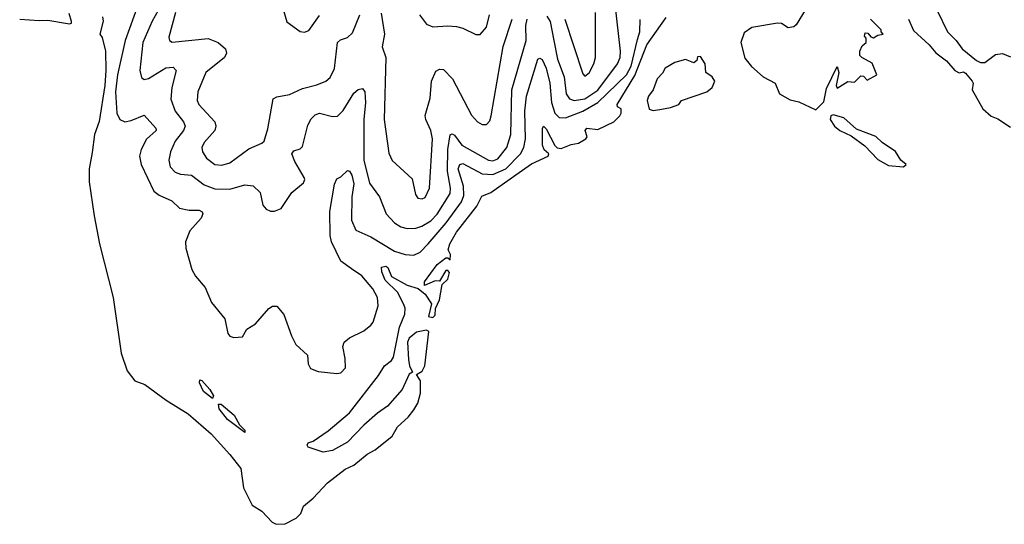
# Model space of a CAD drawing. Extents: x 2143765 to 2212931, y 878955 to 1017455.
# Tile 7 of 256: x 2158863 to 2163466, y 878955 to 881312. Entities that reach past the tile are written whole.
import ezdxf

# ---------------------------------------------------------------- set-up
doc = ezdxf.new("R2010")
doc.units = 0

msp = doc.modelspace()

# ---------------------------------------------------------------- linework, layer by layer
at = {"layer": '0CON20XD'}
for points in [[(2159417, 881383), (2159357.1, 881215), (2159319.8, 881055), (2159311.2, 880975), (2159317.8, 880875), (2159332.1, 880845), (2159355, 880834.7), (2159385, 880840.7), (2159445, 880865.7), (2159499.4, 880805), (2159501.9, 880795), (2159456.2, 880753.8), (2159431.3, 880705), (2159424.1, 880675), (2159431.9, 880635), (2159490.7, 880510.7), (2159515, 880491.9), (2159575, 880466.4), (2159611.1, 880431.1), (2159655, 880422.5), (2159701.8, 880421.8), (2159715.7, 880415), (2159718.9, 880405), (2159711.5, 880385), (2159658.5, 880325), (2159638.9, 880275), (2159640, 880245), (2159667.8, 880145), (2159684.6, 880114.6), (2159730.9, 880060.9), (2159760.3, 879990.3), (2159822, 879915), (2159835.9, 879845.9), (2159845, 879833.8), (2159865, 879826.7), (2159905, 879830), (2159925, 879866.2), (2159965, 879891.2), (2160027.3, 879962.7), (2160045, 879974), (2160065, 879973.8), (2160098.1, 879935), (2160133.3, 879835), (2160154.5, 879794.5), (2160208, 879745), (2160211.2, 879705), (2160222.3, 879682.3), (2160258, 879668), (2160345, 879659.2), (2160365, 879662.5), (2160385.7, 879685), (2160385, 879730), (2160373.3, 879785), (2160380, 879805), (2160405, 879825.6), (2160472.1, 879857.9), (2160505, 879884.3), (2160515, 879898.8), (2160539.3, 879975), (2160535.9, 880015), (2160513.5, 880055), (2160462.4, 880115), (2160415, 880148.2), (2160364.3, 880184.3), (2160321.3, 880275), (2160313.9, 880303.8), (2160313.6, 880416.4), (2160335, 880543.3), (2160345, 880568), (2160365, 880578), (2160395, 880608), (2160405, 880604.2), (2160416.2, 880585), (2160425.5, 880545), (2160416.2, 880485), (2160414.1, 880375), (2160435, 880328.1), (2160505, 880297.3), (2160615, 880230.3), (2160665, 880215.3), (2160705, 880212.7), (2160735, 880226.6), (2160773.3, 880265), (2160857.5, 880362.5), (2160928.7, 880461.3), (2160938.6, 880491.4), (2160937.4, 880535), (2160913.1, 880615), (2160920.6, 880635), (2160935, 880639.5), (2161025, 880591.9), (2161075, 880589), (2161135, 880615.4), (2161204.4, 880685), (2161219.3, 880715), (2161227.3, 880755), (2161224.5, 880885), (2161232.8, 880955), (2161285, 881126.9), (2161295, 881132.5), (2161305, 881125.5), (2161324.8, 881085), (2161341.6, 881015), (2161348.8, 880925), (2161364.8, 880875), (2161385, 880854.7), (2161415, 880852.9), (2161495, 880884.3), (2161565, 880925.7), (2161699.8, 881055), (2161722.3, 881095), (2161751.4, 881218.6), (2161762.6, 881255), (2161763.4, 881313.4)], [(2160092.9, 881365), (2160111.8, 881301.8), (2160175, 881256), (2160195, 881253.8), (2160215, 881261.2), (2160265, 881331.4)], [(2161327.6, 881327.6), (2161343.3, 881303.3), (2161360.6, 881215), (2161377.5, 881127.5), (2161407.8, 881045), (2161417.1, 880965), (2161432.9, 880942.9), (2161455, 880933.7), (2161505, 880941.8), (2161565, 880982.1), (2161657.9, 881105), (2161669.5, 881135), (2161671.4, 881165), (2161646.2, 881385)], [(2162535, 881356.9), (2162492.3, 881287.7), (2162481.7, 881278.3), (2162455, 881273.3), (2162423.9, 881293.9), (2162405, 881296), (2162285.4, 881274.6), (2162249.3, 881250.7), (2162234.3, 881205.7), (2162252.7, 881132.7), (2162283.4, 881093.4), (2162338, 881045), (2162395, 881015.7), (2162414.4, 880965), (2162465, 880938.1), (2162505, 880928.5), (2162585, 880890.9), (2162621.5, 880928.5), (2162635, 880990.8), (2162685, 881092.5), (2162692.5, 881065), (2162680, 881005), (2162685, 880992.5), (2162735, 881023.3), (2162765, 881020), (2162795, 881050), (2162808.3, 881048.3), (2162825, 881030), (2162870, 881055), (2162848.3, 881108.3), (2162800, 881135), (2162790, 881145), (2162790, 881165), (2162800.7, 881189.3), (2162820, 881205), (2162820, 881225), (2162812.5, 881235), (2162815, 881250), (2162828.3, 881248.3), (2162841.7, 881231.7), (2162855, 881227.5), (2162875, 881240), (2162900, 881245), (2162890, 881255), (2162890, 881265), (2162840, 881315)], [(2158863.3, 881315), (2158955, 881307.5), (2158995, 881310), (2159096.9, 881293.1), (2159106.2, 881295), (2159106.1, 881303.9), (2159095, 881340)], [(2159250, 881325), (2159253.8, 881305), (2159237.5, 881245), (2159248.2, 881228.2), (2159264.8, 881165), (2159265.6, 881075), (2159260.6, 881005), (2159234.2, 880835.8), (2159212.9, 880775), (2159201.7, 880691.7), (2159187.3, 880615), (2159187.8, 880555), (2159211.7, 880395), (2159237.1, 880265), (2159299.5, 880015), (2159337.9, 879755), (2159365, 879672.3), (2159401.8, 879625), (2159448.6, 879608.6), (2159547.7, 879535), (2159650.4, 879470.4), (2159757.7, 879377.7), (2159845, 879280.9), (2159896.3, 879216.3), (2159909.9, 879125), (2159949.7, 879045), (2159995.9, 879015.9), (2160043.2, 878965), (2160061.4, 878955), (2160105, 878957.8), (2160155, 878983.1), (2160177.1, 879005), (2160189.7, 879040.3), (2160235, 879077.8), (2160301.7, 879148.3), (2160385, 879211.8), (2160425, 879231.7), (2160487.5, 879282.5), (2160525, 879303.3), (2160605, 879367.2), (2160630, 879410), (2160679.3, 879455), (2160705, 879489.5), (2160725, 879520.6), (2160737.2, 879567.2), (2160736.2, 879625), (2160717.5, 879655), (2160745, 879670), (2160757.7, 879695), (2160775, 879856.2), (2160765, 879862), (2160718.3, 879851.7), (2160683.8, 879825), (2160676.7, 879805), (2160681.2, 879725), (2160685.8, 879695), (2160700, 879665), (2160683.4, 879656.6), (2160651.9, 879585), (2160583, 879507), (2160535.4, 879474.6), (2160471.9, 879418.1), (2160395, 879338), (2160325, 879300), (2160282.3, 879292.3), (2160212.5, 879315), (2160207.5, 879325), (2160212.5, 879335), (2160235, 879343.3), (2160305, 879392.2), (2160404.2, 879475), (2160540.5, 879649.5), (2160568.8, 879695), (2160600.5, 879719.5), (2160610, 879735), (2160639.3, 879875), (2160663.9, 879936.1), (2160664.6, 879965), (2160657.7, 879985), (2160629.4, 880039.4), (2160571.2, 880095), (2160556.1, 880133.9), (2160555, 880156.7), (2160575, 880160), (2160583.8, 880155), (2160602, 880112), (2160675, 880071.5), (2160726.1, 880056.1), (2160759.1, 880029.1), (2160788.1, 879985), (2160774.3, 879925), (2160795, 879921.5), (2160805, 879932.5), (2160807.4, 879962.6), (2160825, 880003.3), (2160837.5, 880075), (2160865, 880100), (2160871.7, 880131.7), (2160865, 880140), (2160855, 880140), (2160825, 880090), (2160805, 880092.5), (2160755, 880070), (2160755, 880087.5), (2160815, 880168.8), (2160855, 880200), (2160865, 880200), (2160875, 880190), (2160877.5, 880215), (2160866.4, 880236.4), (2160873.5, 880265), (2160905, 880320), (2160999.9, 880440.1), (2161023.1, 880486.9), (2161065, 880505.4), (2161182.3, 880587.7), (2161255, 880638.4), (2161334.3, 880675), (2161337.1, 880685), (2161314.7, 880704.7), (2161306.8, 880725), (2161307, 880803), (2161312.5, 880815), (2161325, 880802.5), (2161365, 880724.3), (2161375, 880713.1), (2161395, 880709.6), (2161441.1, 880728.9), (2161476, 880735), (2161509.2, 880755), (2161516, 880765), (2161506, 880795), (2161514, 880805), (2161565, 880799.4), (2161640, 880835), (2161667.9, 880862.1), (2161675.4, 880874.6), (2161675.5, 880895), (2161657.5, 880905), (2161656, 880915), (2161739.1, 881050.9), (2161794.5, 881195), (2161885, 881321.4)], [(2159510.7, 881355), (2159481.9, 881305), (2159438.8, 881205), (2159425.4, 881075), (2159432.3, 881042.3), (2159445, 881031.9), (2159465, 881037.7), (2159546.2, 881086.2), (2159580, 881090), (2159594.3, 881075), (2159574.2, 880995), (2159570.4, 880940.4), (2159590.4, 880885), (2159628.9, 880835), (2159636.4, 880815), (2159629, 880795), (2159590.3, 880745), (2159568.8, 880695), (2159560, 880655), (2159567.1, 880625), (2159589.7, 880599.7), (2159615, 880590.9), (2159666.1, 880586.1), (2159725, 880540), (2159775, 880522.1), (2159845, 880520.5), (2159915, 880540.4), (2159955.4, 880535.4), (2159987.1, 880505), (2160000, 880445), (2160015, 880426.2)], [(2159591.5, 881345), (2159560.8, 881230.8), (2159563.9, 881213.9), (2159576.6, 881206.6), (2159745, 881224), (2159790.8, 881205), (2159825.7, 881175), (2159830.6, 881155), (2159820, 881135), (2159733.1, 881065), (2159695.4, 880975), (2159693.5, 880935), (2159700.7, 880915), (2159776, 880834), (2159780.6, 880815), (2159775.6, 880795), (2159725, 880738.9), (2159714.6, 880715), (2159717.1, 880695), (2159737.1, 880665), (2159775, 880635.4), (2159808.3, 880631.7), (2159845, 880642.7), (2159935, 880708.8), (2159995.5, 880734.5), (2160005.6, 880745), (2160022.6, 880802.6), (2160048.3, 880941.7), (2160065, 880950.8), (2160125, 880962.9), (2160185, 880991.2), (2160252.6, 881007.4), (2160294.7, 881025.3), (2160315, 881042.2), (2160335, 881083.3), (2160349.2, 881205), (2160362.3, 881217.7), (2160395, 881228.2), (2160419.4, 881250.6), (2160452.7, 881335)], [(2160015, 880426.2), (2160035, 880418), (2160055, 880418), (2160085, 880430), (2160135.8, 880504.2), (2160190.7, 880549.3), (2160196.7, 880565), (2160193.8, 880575), (2160149.3, 880649.3), (2160136, 880685), (2160145, 880699.2), (2160175, 880708.5), (2160185, 880719.2), (2160210.6, 880819.4), (2160225, 880848), (2160245, 880868), (2160265, 880875.6), (2160325, 880859.2), (2160348.7, 880861.3), (2160375, 880888.1), (2160425, 880968.6), (2160445, 880985.8), (2160465, 880990), (2160476.5, 880975), (2160479.5, 880925), (2160472, 880845), (2160472.4, 880655), (2160499, 880549), (2160545.5, 880485), (2160576.4, 880405), (2160615, 880363.6), (2160644.2, 880345), (2160675, 880335.9), (2160715, 880337.9), (2160743.3, 880346.7), (2160785, 880372.4), (2160815, 880402.8), (2160875, 880500.6), (2160877.3, 880525), (2160863.8, 880605), (2160865.1, 880704.9), (2160875.5, 880774.5), (2160885, 880778.9), (2160895, 880771.8), (2160930.4, 880725), (2161055, 880655.2), (2161075, 880653.1), (2161098.5, 880661.5), (2161141.1, 880715), (2161158.3, 880775), (2161163.7, 880985), (2161230, 881215), (2161229.3, 881285), (2161235.3, 881314.7)], [(2160552.4, 881342.4), (2160569.1, 881245), (2160558.2, 881185), (2160575.4, 881134.6), (2160566.3, 880845), (2160588.1, 880688.1), (2160604.8, 880654.8), (2160698.2, 880568.2), (2160713.3, 880495), (2160725, 880478.6), (2160745, 880474.4), (2160759.4, 880480.6), (2160779.1, 880525), (2160792.5, 880755), (2160785.3, 880795), (2160761.6, 880845), (2160759.2, 880865), (2160782.2, 880945), (2160788.8, 881025), (2160808.9, 881071.1), (2160825, 881081.4), (2160845, 881078.6), (2160886.3, 881036.3), (2160975.3, 880865.3), (2161002.9, 880835), (2161025, 880822.5), (2161045, 880821.9), (2161060.4, 880839.6), (2161067.4, 880862.6), (2161122.7, 881187.3), (2161165.5, 881314.5)], [(2160732.5, 881335), (2160765, 881291.2), (2160795, 881279.2), (2160865, 881283.3), (2160905, 881279.4), (2160935, 881271.9), (2160995, 881242.5), (2161015, 881242.5)], [(2161015, 881242.5), (2161045, 881277.5), (2161059.6, 881335)], [(2161411.8, 881315), (2161495, 881058.8), (2161505, 881048), (2161525, 881064.2), (2161547.5, 881105), (2161554.5, 881135), (2161555.3, 881345)], [(2163018, 881315), (2163041.2, 881261.2), (2163114.5, 881194.5), (2163146.4, 881156.4), (2163195, 881119.2), (2163235, 881074), (2163255, 881063.8), (2163275, 881068), (2163285, 881062), (2163315.6, 881025), (2163320, 881015), (2163316, 880985), (2163365, 880896.2), (2163405, 880861.2), (2163435, 880848.8), (2163495, 880809.2)], [(2163151.2, 881355), (2163200, 881255), (2163240, 881215), (2163269.1, 881175), (2163335, 881121.9), (2163355, 881111.9), (2163375, 881111.6), (2163425, 881149.1), (2163456.7, 881153.3), (2163495, 881138.5)], [(2161825, 880888.3), (2161855, 880893), (2161905, 880901.2), (2161943.8, 880915), (2161957.5, 880935), (2162075, 880974.4), (2162100, 880995), (2162112.5, 881025), (2162100, 881045), (2162070, 881065), (2162067.5, 881105), (2162045, 881140), (2162031.7, 881138.3), (2162028.3, 881121.7), (2162015, 881110), (2161975, 881126), (2161925, 881112), (2161880, 881085), (2161868.1, 881061.9), (2161843.3, 881035), (2161824.6, 880985), (2161802.1, 880955), (2161796.8, 880935), (2161805, 880893.3), (2161825, 880888.3)], [(2162995, 880624.3), (2163007.5, 880635), (2162982.5, 880655), (2162956.4, 880696.4), (2162895, 880738), (2162865.5, 880765.5), (2162775, 880800.8), (2162715, 880852.9), (2162665, 880866.7), (2162655, 880862.5), (2162651.4, 880845), (2162671.4, 880815), (2162697.3, 880795), (2162750.1, 880770.1), (2162813, 880723), (2162875, 880658.9), (2162925, 880630.7), (2162995, 880624.3)], [(2159765, 879542.5), (2159722, 879575), (2159703.8, 879615), (2159705, 879630), (2159715, 879626.7), (2159752, 879585), (2159770, 879555), (2159765, 879542.5)], [(2159915, 879383.8), (2159834.3, 879445), (2159796.2, 879495), (2159793.3, 879516.7), (2159805, 879516.2), (2159865.7, 879465), (2159890.3, 879420.3), (2159916.2, 879395), (2159915, 879383.8)]]:
    msp.add_lwpolyline(points, dxfattribs=at)

doc.saveas('drawing.dxf')
